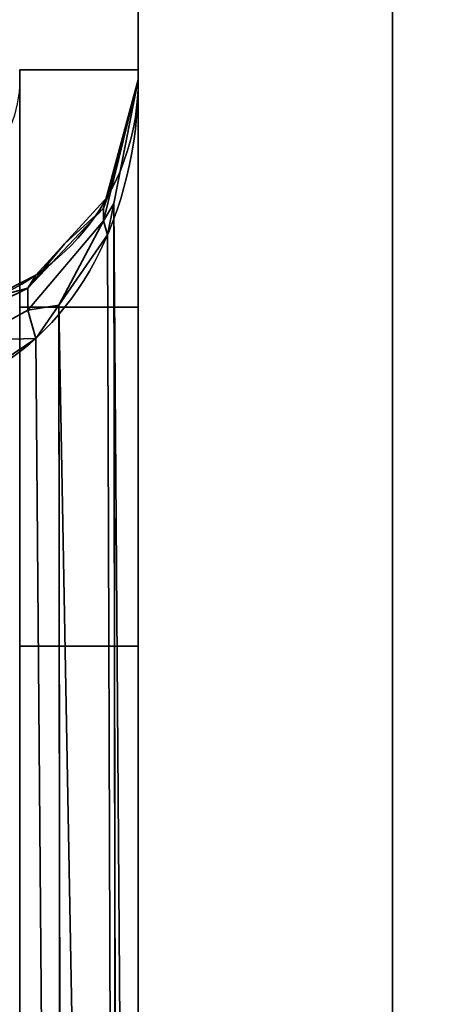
# Model space of a CAD drawing. Header units: millimetres. Extents: x -503 to 6703, y -110 to 249.
# Tile 60 of 256: x -315.2 to -312.71, y -7.11 to -1.3. Entities that reach past the tile are written whole.
import ezdxf

# ---------------------------------------------------------------- set-up
doc = ezdxf.new("R2010")
doc.units = ezdxf.units.MM
doc.layers.add('151', color=7, linetype='Continuous', true_color=0xffffff)

# ---------------------------------------------------------------- blocks, each defined once
blk = doc.blocks.new('UG_SURFACE_001')
at = {"layer": '151', "color": 252, "linetype": 'Continuous', "lineweight": 35}
for points in [[(502.5, -9.3, 2212.25), (502.5, 230.4, 2212.25), (-502.5, 230.4, 2212.25), (-502.5, -9.3, 2212.25)], [(-352.5, -9.3, 2062.2499), (-352.5, 230.4, 2062.2499), (352.5, 230.4, 2062.2499), (352.5, -9.3, 2062.2499)]]:
    blk.add_3dface(points, dxfattribs=at)
blk = doc.blocks.new('UG_SURFACE_048')
at = {"layer": '151', "color": 252, "linetype": 'Continuous', "lineweight": 35}
for points in [[(-314.5, -1.6, 1165), (-314.5, -1.6, 980), (-315.2, -1.6, 980), (-315.2, -1.6, 1165)], [(-314.5, -3, 1165), (-314.5, -1.6, 1165), (-315.2, -1.6, 1165), (-315.2, -3, 1165)], [(-315.2, -22.0201, 980), (-315.2, -1.6, 980), (-314.5, -1.6, 980), (-314.5, -22.0201, 980)], [(-314.5, -1.6, 980), (-314.5, -10.686, 983.9848), (-314.5, -11.1779, 983.7008)], [(-314.5, -11.1779, 983.7008), (-314.5, -11.7428, 983.6414), (-314.5, -22.0201, 980), (-314.5, -1.6, 980)], [(-314.5, -1.6, 980), (-314.5, -10.234, 985), (-314.5, -10.3521, 984.4444)], [(-314.5, -1.6, 980), (-314.5, -1.6, 1165), (-314.5, -1.659, 1005.5641)], [(-314.5, -10.3521, 984.4444), (-314.5, -10.686, 983.9848), (-314.5, -1.6, 980)], [(-314.5, -1.659, 1005.5641), (-314.5, -10.234, 985), (-314.5, -1.6, 980)], [(-314.5, -1.6, 1165), (-314.5, -1.659, 1164.436), (-314.5, -1.659, 1005.5641)], [(-314.5, -1.6, 1165), (-314.5, -3, 1165), (-314.5, -1.659, 1164.436)], [(-314.7049, -2.4906, 1163.9408), (-314.5, -1.659, 1164.436), (-314.6453, -2.3881, 1164.1217)], [(-314.6389, -2.1854, 1163.8892), (-314.5, -1.659, 1164.436), (-314.7049, -2.4151, 1163.8317)], [(-314.5, -1.659, 1164.436), (-314.7049, -2.4906, 1163.9408), (-314.7049, -2.4151, 1163.8317)], [(-314.7049, -2.4151, 1006.1682), (-314.5, -1.659, 1005.5641), (-314.6389, -2.1854, 1006.1108)], [(-314.6453, -2.3881, 1005.8782), (-314.5, -1.659, 1005.5641), (-314.7049, -2.4906, 1006.0592)], [(-314.5, -1.659, 1005.5641), (-314.7049, -2.4151, 1006.1682), (-314.7049, -2.4906, 1006.0592)], [(-314.6453, -2.3881, 1164.1217), (-314.5, -1.659, 1164.436), (-314.5, -22.0201, 1172.0912)], [(-314.5, -22.0201, 997.9088), (-314.5, -1.659, 1005.5641), (-314.6453, -2.3881, 1005.8782)], [(-314.5, -1.659, 1005.5641), (-314.5, -1.659, 1164.436), (-314.6389, -2.1854, 1163.8892), (-314.6389, -2.1854, 1006.1108)], [(-314.5, -1.659, 1005.5641), (-314.5, -8.7428, 994.8586), (-314.5, -8.1779, 994.7992)], [(-314.5, -22.0201, 1172.0912), (-314.5, -1.659, 1164.436), (-314.5, -3, 1165)], [(-314.5, -1.659, 1005.5641), (-314.5, -7.686, 994.5152), (-314.5, -7.3521, 994.0556)], [(-314.5, -1.659, 1005.5641), (-314.5, -22.0201, 997.9088), (-314.5, -9.283, 994.683), (-314.5, -8.7428, 994.8586)], [(-314.5, -8.1779, 994.7992), (-314.5, -7.686, 994.5152), (-314.5, -1.659, 1005.5641)], [(-314.5, -10.3521, 985.5556), (-314.5, -1.659, 1005.5641), (-314.5, -7.3521, 992.9444)], [(-314.5, -1.659, 1005.5641), (-314.5, -10.3521, 985.5556), (-314.5, -10.234, 985)], [(-314.5, -7.3521, 994.0556), (-314.5, -7.234, 993.5), (-314.5, -1.659, 1005.5641)], [(-314.5, -1.659, 1005.5641), (-314.5, -7.234, 993.5), (-314.5, -7.3521, 992.9444)], [(-314.7049, -2.4151, 1163.8317), (-314.6822, -2.3497, 1163.7186), (-314.6389, -2.1854, 1163.8892)], [(-314.6389, -2.1854, 1006.1108), (-314.6822, -2.3497, 1006.2814), (-314.7049, -2.4151, 1006.1682)], [(-314.6822, -2.3497, 1006.2814), (-314.6389, -2.1854, 1163.8892), (-314.6822, -2.3497, 1163.7186)], [(-314.6822, -2.3497, 1006.2814), (-314.6389, -2.1854, 1006.1108), (-314.6389, -2.1854, 1163.8892)], [(-314.9351, -2.6258, 1163.4319), (-314.6822, -2.3497, 1163.7186), (-314.7049, -2.4151, 1163.8317)], [(-314.6822, -2.3497, 1163.7186), (-314.9351, -2.6258, 1006.5682), (-314.6822, -2.3497, 1006.2814)], [(-314.6822, -2.3497, 1163.7186), (-314.9351, -2.6258, 1163.4319), (-314.9351, -2.6258, 1006.5682)], [(-314.7049, -2.4151, 1006.1682), (-314.6822, -2.3497, 1006.2814), (-314.9351, -2.6258, 1006.5682)], [(-314.7049, -2.4151, 1163.8317), (-315.1515, -2.888, 1163.4473), (-314.9351, -2.6258, 1163.4319)], [(-314.7049, -2.4151, 1163.8317), (-314.7049, -2.4906, 1163.9408), (-315.1515, -3.017, 1163.6335), (-315.1515, -2.888, 1163.4473)], [(-314.9351, -2.6258, 1006.5682), (-315.1515, -2.888, 1006.5528), (-314.7049, -2.4151, 1006.1682)], [(-314.7049, -2.4906, 1006.0592), (-314.7049, -2.4151, 1006.1682), (-315.1515, -2.888, 1006.5528), (-315.1515, -3.017, 1006.3665)], [(-314.6453, -2.3881, 1164.1217), (-314.6822, -2.5735, 1164.0419), (-314.7049, -2.4906, 1163.9408)], [(-314.7049, -2.4906, 1006.0592), (-314.6822, -2.5735, 1005.9581), (-314.6453, -2.3881, 1005.8782)], [(-314.6822, -2.5735, 1164.0419), (-314.6453, -2.3881, 1164.1217), (-314.6176, -22.2166, 1171.5686)], [(-314.6176, -22.2166, 998.4314), (-314.6453, -2.3881, 1005.8782), (-314.6822, -2.5735, 1005.9581)], [(-314.5, -22.0201, 1172.0912), (-314.6137, -22.2146, 1171.5738), (-314.6453, -2.3881, 1164.1217)], [(-314.6137, -22.2146, 1171.5738), (-314.6176, -22.2166, 1171.5686), (-314.6453, -2.3881, 1164.1217)], [(-314.6453, -2.3881, 1005.8782), (-314.6176, -22.2166, 998.4314), (-314.6137, -22.2146, 998.4262)], [(-314.6453, -2.3881, 1005.8782), (-314.6137, -22.2146, 998.4262), (-314.5, -22.0201, 997.9088)], [(-314.9692, -2.9883, 1163.8631), (-315.1515, -3.017, 1163.6335), (-314.7049, -2.4906, 1163.9408)], [(-314.7049, -2.4906, 1006.0592), (-315.1515, -3.017, 1006.3665), (-314.9692, -2.9883, 1006.1369)], [(-314.7049, -2.4906, 1163.9408), (-314.6822, -2.5735, 1164.0419), (-314.9692, -2.9883, 1163.8631)], [(-314.9692, -2.9883, 1006.1369), (-314.6822, -2.5735, 1005.9581), (-314.7049, -2.4906, 1006.0592)], [(-314.9692, -2.9883, 1163.8631), (-314.6822, -2.5735, 1164.0419), (-314.6176, -22.2166, 1171.5686)], [(-314.6176, -22.2166, 998.4314), (-314.6822, -2.5735, 1005.9581), (-314.9692, -2.9883, 1006.1369)], [(-315.1515, -2.888, 1163.4473), (-315.105, -2.8114, 1163.2391), (-314.9351, -2.6258, 1163.4319)], [(-314.9351, -2.6258, 1006.5682), (-315.105, -2.8114, 1006.7608), (-315.1515, -2.888, 1006.5528)], [(-315.105, -2.8114, 1006.7608), (-314.9351, -2.6258, 1163.4319), (-315.105, -2.8114, 1163.2391)], [(-315.105, -2.8114, 1006.7608), (-314.9351, -2.6258, 1006.5682), (-314.9351, -2.6258, 1163.4319)], [(-315.3678, -2.9453, 1163.1), (-315.105, -2.8114, 1163.2391), (-315.1515, -2.888, 1163.4473)], [(-315.105, -2.8114, 1163.2391), (-315.3678, -2.9453, 1006.9), (-315.105, -2.8114, 1006.7608)], [(-315.105, -2.8114, 1163.2391), (-315.3678, -2.9453, 1163.1), (-315.3678, -2.9453, 1006.9)], [(-315.1515, -2.888, 1006.5528), (-315.105, -2.8114, 1006.7608), (-315.3678, -2.9453, 1006.9)], [(-315.1515, -2.888, 1163.4473), (-315.4734, -3.0454, 1163.3161), (-315.3678, -2.9453, 1163.1)], [(-315.1515, -2.888, 1163.4473), (-315.1515, -3.017, 1163.6335), (-315.4734, -3.1951, 1163.5323), (-315.4734, -3.0454, 1163.3161)], [(-315.3678, -2.9453, 1006.9), (-315.4734, -3.0454, 1006.6839), (-315.1515, -2.888, 1006.5528)], [(-315.1515, -3.017, 1006.3665), (-315.1515, -2.888, 1006.5528), (-315.4734, -3.0454, 1006.6839), (-315.4734, -3.1951, 1006.4677)], [(-315.4734, -3.1951, 1163.5323), (-315.1515, -3.017, 1163.6335), (-315.105, -3.1848, 1163.7784)], [(-315.105, -3.1848, 1006.2215), (-315.1515, -3.017, 1006.3665), (-315.4734, -3.1951, 1006.4677)], [(-315.2, -3, 1177.3725), (-314.5, -3, 1177.3725), (-314.5, -3, 1165), (-315.2, -3, 1165)], [(-315.2, -5, 1190.0001), (-314.5, -5, 1190.0001), (-314.5, -3, 1177.3725), (-315.2, -3, 1177.3725)], [(-314.9692, -2.9883, 1163.8631), (-315.105, -3.1848, 1163.7784), (-315.1515, -3.017, 1163.6335)], [(-315.1515, -3.017, 1006.3665), (-315.105, -3.1848, 1006.2215), (-314.9692, -2.9883, 1006.1369)], [(-315.105, -3.1848, 1163.7784), (-314.9692, -2.9883, 1163.8631), (-314.9469, -22.3807, 1171.1322)], [(-314.9469, -22.3807, 998.8678), (-314.9692, -2.9883, 1006.1369), (-315.105, -3.1848, 1006.2215)], [(-314.6176, -22.2166, 1171.5686), (-314.944, -22.38, 1171.1339), (-314.9692, -2.9883, 1163.8631)], [(-314.944, -22.38, 1171.1339), (-314.9469, -22.3807, 1171.1322), (-314.9692, -2.9883, 1163.8631)], [(-314.9692, -2.9883, 1006.1369), (-314.9469, -22.3807, 998.8678), (-314.944, -22.38, 998.8661)], [(-314.9692, -2.9883, 1006.1369), (-314.944, -22.38, 998.8661), (-314.6176, -22.2166, 998.4314)], [(-314.5, -22.0201, 1190.0001), (-314.5, -3, 1165), (-314.5, -9.7051, 1175.6971)], [(-314.5, -7.686, 1177.5151), (-314.5, -7.3521, 1177.0556), (-314.5, -3, 1177.3725), (-314.5, -5, 1190.0001)], [(-314.5, -7.3521, 1177.0556), (-314.5, -7.234, 1176.5), (-314.5, -3, 1177.3725)], [(-314.5, -3, 1165), (-314.5, -22.0201, 1190.0001), (-314.5, -22.0201, 1172.0912)], [(-314.5, -3, 1165), (-314.5, -9.283, 1175.3169), (-314.5, -9.7051, 1175.6971)], [(-314.5, -3, 1165), (-314.5, -8.7428, 1175.1415), (-314.5, -9.283, 1175.3169)], [(-314.5, -3, 1165), (-314.5, -8.1779, 1175.2008), (-314.5, -8.7428, 1175.1415)], [(-314.5, -3, 1165), (-314.5, -7.686, 1175.4849), (-314.5, -8.1779, 1175.2008)], [(-314.5, -3, 1165), (-314.5, -7.3521, 1175.9443), (-314.5, -7.686, 1175.4849)], [(-314.5, -3, 1165), (-314.5, -7.234, 1176.5), (-314.5, -7.3521, 1175.9443)], [(-314.5, -3, 1165), (-314.5, -3, 1177.3725), (-314.5, -7.234, 1176.5)], [(-315.105, -3.1848, 1163.7784), (-315.4353, -3.4075, 1163.6825), (-315.4734, -3.1951, 1163.5323)], [(-315.4734, -3.1951, 1006.4677), (-315.4353, -3.4075, 1006.3175), (-315.105, -3.1848, 1006.2215)], [(-315.4353, -3.4075, 1163.6825), (-315.105, -3.1848, 1163.7784), (-314.9469, -22.3807, 1171.1322)], [(-314.9469, -22.3807, 998.8678), (-315.105, -3.1848, 1006.2215), (-315.4353, -3.4075, 1006.3175)], [(-314.9469, -22.3807, 1171.1322), (-315.4353, -22.4849, 1170.855), (-315.4353, -3.4075, 1163.6825)], [(-315.4353, -3.4075, 1006.3175), (-315.4353, -22.4849, 999.1449), (-314.9469, -22.3807, 998.8678)], [(-314.5, -22.0201, 1190.0001), (-314.5, -5, 1190.0001), (-315.2, -5, 1190.0001), (-315.2, -22.0201, 1190.0001)], [(-314.5, -5, 1190.0001), (-314.5, -8.1779, 1177.7992), (-314.5, -7.686, 1177.5151)], [(-314.5, -5, 1190.0001), (-314.5, -11.1779, 1186.2992), (-314.5, -10.686, 1186.0151)], [(-314.5, -10.686, 1186.0151), (-314.5, -10.3521, 1185.5556), (-314.5, -5, 1190.0001)], [(-314.5, -5, 1190.0001), (-314.5, -10.234, 1184.9999), (-314.5, -8.7428, 1177.8586), (-314.5, -8.1779, 1177.7992)], [(-314.5, -11.7428, 1186.3586), (-314.5, -11.1779, 1186.2992), (-314.5, -5, 1190.0001), (-314.5, -22.0201, 1190.0001)], [(-314.5, -10.3521, 1185.5556), (-314.5, -10.234, 1184.9999), (-314.5, -5, 1190.0001)]]:
    blk.add_3dface(points, dxfattribs=at)
blk = doc.blocks.new('UG_SURFACE_084')
at = {"layer": '151', "color": 252, "linetype": 'Continuous', "lineweight": 35}
for points in [[(-314.5, 62.62, 2021.75), (-314.5, 62.62, -7.75), (-314.5, -26.22, -7.75), (-314.5, -26.22, 2021.75)], [(-313, -26.22, 2020.2501), (-313, 62.62, 2020.2501), (-314.5, 62.62, 2021.75), (-314.5, -26.22, 2021.75)], [(-314.5, -26.22, -7.75), (-314.5, 62.62, -7.75), (-313, 62.62, -7.75), (-313, -26.22, -7.75)], [(-313, 62.62, 2020.2501), (-313, -26.22, 2020.2501), (-313, -26.22, -7.75), (-313, 62.62, -7.75)]]:
    blk.add_3dface(points, dxfattribs=at)
blk = doc.blocks.new('UG_SURFACE_085')
at = {"layer": '151', "color": 252, "linetype": 'Continuous', "lineweight": 35}
for points in [[(-314.5, 62.62, 2021.75), (-314.5, 62.62, -7.75), (-314.5, -26.22, -7.75), (-314.5, -26.22, 2021.75)], [(-313, -26.22, 2020.2501), (-313, 62.62, 2020.2501), (-314.5, 62.62, 2021.75), (-314.5, -26.22, 2021.75)], [(-314.5, -26.22, -7.75), (-314.5, 62.62, -7.75), (-313, 62.62, -7.75), (-313, -26.22, -7.75)], [(-313, 62.62, 2020.2501), (-313, -26.22, 2020.2501), (-313, -26.22, -7.75), (-313, 62.62, -7.75)]]:
    blk.add_3dface(points, dxfattribs=at)
blk = doc.blocks.new('UG_SURFACE_086')
at = {"layer": '151', "color": 252, "linetype": 'Continuous', "lineweight": 35}
for points in [[(-314.5, -26.22, 2021.75), (314.5, -26.22, 2021.75), (314.5, 62.62, 2021.75), (-314.5, 62.62, 2021.75)], [(-314.5, -26.22, 2021.75), (-314.5, 62.62, 2021.75), (-313, 62.62, 2020.2501), (-313, -26.22, 2020.2501)], [(-313, -26.22, 2020.2501), (-313, 62.62, 2020.2501), (313, 62.62, 2020.2501), (313, -26.22, 2020.2501)]]:
    blk.add_3dface(points, dxfattribs=at)
blk = doc.blocks.new('UG_SURFACE_091')
at = {"layer": '151', "color": 252, "linetype": 'Continuous', "lineweight": 35}
for points in [[(-314.5, -1.6, 1165), (-314.5, -1.6, 980), (-315.2, -1.6, 980), (-315.2, -1.6, 1165)], [(-314.5, -3, 1165), (-314.5, -1.6, 1165), (-315.2, -1.6, 1165), (-315.2, -3, 1165)], [(-315.2, -22.0201, 980), (-315.2, -1.6, 980), (-314.5, -1.6, 980), (-314.5, -22.0201, 980)], [(-314.5, -1.6, 980), (-314.5, -10.686, 983.9848), (-314.5, -11.1779, 983.7008)], [(-314.5, -11.1779, 983.7008), (-314.5, -11.7428, 983.6414), (-314.5, -22.0201, 980), (-314.5, -1.6, 980)], [(-314.5, -1.6, 980), (-314.5, -10.234, 985), (-314.5, -10.3521, 984.4444)], [(-314.5, -1.6, 980), (-314.5, -1.6, 1165), (-314.5, -1.659, 1005.5641)], [(-314.5, -10.3521, 984.4444), (-314.5, -10.686, 983.9848), (-314.5, -1.6, 980)], [(-314.5, -1.659, 1005.5641), (-314.5, -10.234, 985), (-314.5, -1.6, 980)], [(-314.5, -1.6, 1165), (-314.5, -1.659, 1164.436), (-314.5, -1.659, 1005.5641)], [(-314.5, -1.6, 1165), (-314.5, -3, 1165), (-314.5, -1.659, 1164.436)], [(-314.7049, -2.4906, 1163.9408), (-314.5, -1.659, 1164.436), (-314.6453, -2.3881, 1164.1217)], [(-314.6389, -2.1854, 1163.8892), (-314.5, -1.659, 1164.436), (-314.7049, -2.4151, 1163.8317)], [(-314.5, -1.659, 1164.436), (-314.7049, -2.4906, 1163.9408), (-314.7049, -2.4151, 1163.8317)], [(-314.7049, -2.4151, 1006.1682), (-314.5, -1.659, 1005.5641), (-314.6389, -2.1854, 1006.1108)], [(-314.6453, -2.3881, 1005.8782), (-314.5, -1.659, 1005.5641), (-314.7049, -2.4906, 1006.0592)], [(-314.5, -1.659, 1005.5641), (-314.7049, -2.4151, 1006.1682), (-314.7049, -2.4906, 1006.0592)], [(-314.6453, -2.3881, 1164.1217), (-314.5, -1.659, 1164.436), (-314.5, -22.0201, 1172.0912)], [(-314.5, -22.0201, 997.9088), (-314.5, -1.659, 1005.5641), (-314.6453, -2.3881, 1005.8782)], [(-314.5, -1.659, 1005.5641), (-314.5, -1.659, 1164.436), (-314.6389, -2.1854, 1163.8892), (-314.6389, -2.1854, 1006.1108)], [(-314.5, -1.659, 1005.5641), (-314.5, -8.7428, 994.8586), (-314.5, -8.1779, 994.7992)], [(-314.5, -22.0201, 1172.0912), (-314.5, -1.659, 1164.436), (-314.5, -3, 1165)], [(-314.5, -1.659, 1005.5641), (-314.5, -7.686, 994.5152), (-314.5, -7.3521, 994.0556)], [(-314.5, -1.659, 1005.5641), (-314.5, -22.0201, 997.9088), (-314.5, -9.283, 994.683), (-314.5, -8.7428, 994.8586)], [(-314.5, -8.1779, 994.7992), (-314.5, -7.686, 994.5152), (-314.5, -1.659, 1005.5641)], [(-314.5, -10.3521, 985.5556), (-314.5, -1.659, 1005.5641), (-314.5, -7.3521, 992.9444)], [(-314.5, -1.659, 1005.5641), (-314.5, -10.3521, 985.5556), (-314.5, -10.234, 985)], [(-314.5, -7.3521, 994.0556), (-314.5, -7.234, 993.5), (-314.5, -1.659, 1005.5641)], [(-314.5, -1.659, 1005.5641), (-314.5, -7.234, 993.5), (-314.5, -7.3521, 992.9444)], [(-314.7049, -2.4151, 1163.8317), (-314.6822, -2.3497, 1163.7186), (-314.6389, -2.1854, 1163.8892)], [(-314.6389, -2.1854, 1006.1108), (-314.6822, -2.3497, 1006.2814), (-314.7049, -2.4151, 1006.1682)], [(-314.6822, -2.3497, 1006.2814), (-314.6389, -2.1854, 1163.8892), (-314.6822, -2.3497, 1163.7186)], [(-314.6822, -2.3497, 1006.2814), (-314.6389, -2.1854, 1006.1108), (-314.6389, -2.1854, 1163.8892)], [(-314.9351, -2.6258, 1163.4319), (-314.6822, -2.3497, 1163.7186), (-314.7049, -2.4151, 1163.8317)], [(-314.6822, -2.3497, 1163.7186), (-314.9351, -2.6258, 1006.5682), (-314.6822, -2.3497, 1006.2814)], [(-314.6822, -2.3497, 1163.7186), (-314.9351, -2.6258, 1163.4319), (-314.9351, -2.6258, 1006.5682)], [(-314.7049, -2.4151, 1006.1682), (-314.6822, -2.3497, 1006.2814), (-314.9351, -2.6258, 1006.5682)], [(-314.7049, -2.4151, 1163.8317), (-315.1515, -2.888, 1163.4473), (-314.9351, -2.6258, 1163.4319)], [(-314.7049, -2.4151, 1163.8317), (-314.7049, -2.4906, 1163.9408), (-315.1515, -3.017, 1163.6335), (-315.1515, -2.888, 1163.4473)], [(-314.9351, -2.6258, 1006.5682), (-315.1515, -2.888, 1006.5528), (-314.7049, -2.4151, 1006.1682)], [(-314.7049, -2.4906, 1006.0592), (-314.7049, -2.4151, 1006.1682), (-315.1515, -2.888, 1006.5528), (-315.1515, -3.017, 1006.3665)], [(-314.6453, -2.3881, 1164.1217), (-314.6822, -2.5735, 1164.0419), (-314.7049, -2.4906, 1163.9408)], [(-314.7049, -2.4906, 1006.0592), (-314.6822, -2.5735, 1005.9581), (-314.6453, -2.3881, 1005.8782)], [(-314.6822, -2.5735, 1164.0419), (-314.6453, -2.3881, 1164.1217), (-314.6176, -22.2166, 1171.5686)], [(-314.6176, -22.2166, 998.4314), (-314.6453, -2.3881, 1005.8782), (-314.6822, -2.5735, 1005.9581)], [(-314.5, -22.0201, 1172.0912), (-314.6137, -22.2146, 1171.5738), (-314.6453, -2.3881, 1164.1217)], [(-314.6137, -22.2146, 1171.5738), (-314.6176, -22.2166, 1171.5686), (-314.6453, -2.3881, 1164.1217)], [(-314.6453, -2.3881, 1005.8782), (-314.6176, -22.2166, 998.4314), (-314.6137, -22.2146, 998.4262)], [(-314.6453, -2.3881, 1005.8782), (-314.6137, -22.2146, 998.4262), (-314.5, -22.0201, 997.9088)], [(-314.9692, -2.9883, 1163.8631), (-315.1515, -3.017, 1163.6335), (-314.7049, -2.4906, 1163.9408)], [(-314.7049, -2.4906, 1006.0592), (-315.1515, -3.017, 1006.3665), (-314.9692, -2.9883, 1006.1369)], [(-314.7049, -2.4906, 1163.9408), (-314.6822, -2.5735, 1164.0419), (-314.9692, -2.9883, 1163.8631)], [(-314.9692, -2.9883, 1006.1369), (-314.6822, -2.5735, 1005.9581), (-314.7049, -2.4906, 1006.0592)], [(-314.9692, -2.9883, 1163.8631), (-314.6822, -2.5735, 1164.0419), (-314.6176, -22.2166, 1171.5686)], [(-314.6176, -22.2166, 998.4314), (-314.6822, -2.5735, 1005.9581), (-314.9692, -2.9883, 1006.1369)], [(-315.1515, -2.888, 1163.4473), (-315.105, -2.8114, 1163.2391), (-314.9351, -2.6258, 1163.4319)], [(-314.9351, -2.6258, 1006.5682), (-315.105, -2.8114, 1006.7608), (-315.1515, -2.888, 1006.5528)], [(-315.105, -2.8114, 1006.7608), (-314.9351, -2.6258, 1163.4319), (-315.105, -2.8114, 1163.2391)], [(-315.105, -2.8114, 1006.7608), (-314.9351, -2.6258, 1006.5682), (-314.9351, -2.6258, 1163.4319)], [(-315.3678, -2.9453, 1163.1), (-315.105, -2.8114, 1163.2391), (-315.1515, -2.888, 1163.4473)], [(-315.105, -2.8114, 1163.2391), (-315.3678, -2.9453, 1006.9), (-315.105, -2.8114, 1006.7608)], [(-315.105, -2.8114, 1163.2391), (-315.3678, -2.9453, 1163.1), (-315.3678, -2.9453, 1006.9)], [(-315.1515, -2.888, 1006.5528), (-315.105, -2.8114, 1006.7608), (-315.3678, -2.9453, 1006.9)], [(-315.1515, -2.888, 1163.4473), (-315.4734, -3.0454, 1163.3161), (-315.3678, -2.9453, 1163.1)], [(-315.1515, -2.888, 1163.4473), (-315.1515, -3.017, 1163.6335), (-315.4734, -3.1951, 1163.5323), (-315.4734, -3.0454, 1163.3161)], [(-315.3678, -2.9453, 1006.9), (-315.4734, -3.0454, 1006.6839), (-315.1515, -2.888, 1006.5528)], [(-315.1515, -3.017, 1006.3665), (-315.1515, -2.888, 1006.5528), (-315.4734, -3.0454, 1006.6839), (-315.4734, -3.1951, 1006.4677)], [(-315.4734, -3.1951, 1163.5323), (-315.1515, -3.017, 1163.6335), (-315.105, -3.1848, 1163.7784)], [(-315.105, -3.1848, 1006.2215), (-315.1515, -3.017, 1006.3665), (-315.4734, -3.1951, 1006.4677)], [(-315.2, -3, 1177.3725), (-314.5, -3, 1177.3725), (-314.5, -3, 1165), (-315.2, -3, 1165)], [(-315.2, -5, 1190.0001), (-314.5, -5, 1190.0001), (-314.5, -3, 1177.3725), (-315.2, -3, 1177.3725)], [(-314.9692, -2.9883, 1163.8631), (-315.105, -3.1848, 1163.7784), (-315.1515, -3.017, 1163.6335)], [(-315.1515, -3.017, 1006.3665), (-315.105, -3.1848, 1006.2215), (-314.9692, -2.9883, 1006.1369)], [(-315.105, -3.1848, 1163.7784), (-314.9692, -2.9883, 1163.8631), (-314.9469, -22.3807, 1171.1322)], [(-314.9469, -22.3807, 998.8678), (-314.9692, -2.9883, 1006.1369), (-315.105, -3.1848, 1006.2215)], [(-314.6176, -22.2166, 1171.5686), (-314.944, -22.38, 1171.1339), (-314.9692, -2.9883, 1163.8631)], [(-314.944, -22.38, 1171.1339), (-314.9469, -22.3807, 1171.1322), (-314.9692, -2.9883, 1163.8631)], [(-314.9692, -2.9883, 1006.1369), (-314.9469, -22.3807, 998.8678), (-314.944, -22.38, 998.8661)], [(-314.9692, -2.9883, 1006.1369), (-314.944, -22.38, 998.8661), (-314.6176, -22.2166, 998.4314)], [(-314.5, -22.0201, 1190.0001), (-314.5, -3, 1165), (-314.5, -9.7051, 1175.6971)], [(-314.5, -7.686, 1177.5151), (-314.5, -7.3521, 1177.0556), (-314.5, -3, 1177.3725), (-314.5, -5, 1190.0001)], [(-314.5, -7.3521, 1177.0556), (-314.5, -7.234, 1176.5), (-314.5, -3, 1177.3725)], [(-314.5, -3, 1165), (-314.5, -22.0201, 1190.0001), (-314.5, -22.0201, 1172.0912)], [(-314.5, -3, 1165), (-314.5, -9.283, 1175.3169), (-314.5, -9.7051, 1175.6971)], [(-314.5, -3, 1165), (-314.5, -8.7428, 1175.1415), (-314.5, -9.283, 1175.3169)], [(-314.5, -3, 1165), (-314.5, -8.1779, 1175.2008), (-314.5, -8.7428, 1175.1415)], [(-314.5, -3, 1165), (-314.5, -7.686, 1175.4849), (-314.5, -8.1779, 1175.2008)], [(-314.5, -3, 1165), (-314.5, -7.3521, 1175.9443), (-314.5, -7.686, 1175.4849)], [(-314.5, -3, 1165), (-314.5, -7.234, 1176.5), (-314.5, -7.3521, 1175.9443)], [(-314.5, -3, 1165), (-314.5, -3, 1177.3725), (-314.5, -7.234, 1176.5)], [(-315.105, -3.1848, 1163.7784), (-315.4353, -3.4075, 1163.6825), (-315.4734, -3.1951, 1163.5323)], [(-315.4734, -3.1951, 1006.4677), (-315.4353, -3.4075, 1006.3175), (-315.105, -3.1848, 1006.2215)], [(-315.4353, -3.4075, 1163.6825), (-315.105, -3.1848, 1163.7784), (-314.9469, -22.3807, 1171.1322)], [(-314.9469, -22.3807, 998.8678), (-315.105, -3.1848, 1006.2215), (-315.4353, -3.4075, 1006.3175)], [(-314.9469, -22.3807, 1171.1322), (-315.4353, -22.4849, 1170.855), (-315.4353, -3.4075, 1163.6825)], [(-315.4353, -3.4075, 1006.3175), (-315.4353, -22.4849, 999.1449), (-314.9469, -22.3807, 998.8678)], [(-314.5, -22.0201, 1190.0001), (-314.5, -5, 1190.0001), (-315.2, -5, 1190.0001), (-315.2, -22.0201, 1190.0001)], [(-314.5, -5, 1190.0001), (-314.5, -8.1779, 1177.7992), (-314.5, -7.686, 1177.5151)], [(-314.5, -5, 1190.0001), (-314.5, -11.1779, 1186.2992), (-314.5, -10.686, 1186.0151)], [(-314.5, -10.686, 1186.0151), (-314.5, -10.3521, 1185.5556), (-314.5, -5, 1190.0001)], [(-314.5, -5, 1190.0001), (-314.5, -10.234, 1184.9999), (-314.5, -8.7428, 1177.8586), (-314.5, -8.1779, 1177.7992)], [(-314.5, -11.7428, 1186.3586), (-314.5, -11.1779, 1186.2992), (-314.5, -5, 1190.0001), (-314.5, -22.0201, 1190.0001)], [(-314.5, -10.3521, 1185.5556), (-314.5, -10.234, 1184.9999), (-314.5, -5, 1190.0001)]]:
    blk.add_3dface(points, dxfattribs=at)

msp = doc.modelspace()

# ---------------------------------------------------------------- linework, layer by layer
at = {"layer": '151', "color": 251, "linetype": 'Continuous', "lineweight": -3, "true_color": 0x636466}
for p, q in [((-314.5, -26.22, 2021.75), (-314.5, 62.62, 2021.75)), ((-314.5, 62.62, -7.75), (-314.5, -26.22, -7.75)), ((-314.5, -26.22, 2021.75), (-314.5, 62.62, 2021.75)), ((-314.5, 62.62, -7.75), (-314.5, -26.22, -7.75)), ((-314.5, -26.22, 2021.75), (-314.5, 62.62, 2021.75)), ((-313, 62.62, -7.75), (-313, -26.22, -7.75)), ((-313, 62.62, -7.75), (-313, -26.22, -7.75)), ((-313, -26.22, 2020.25), (-313, 62.62, 2020.25)), ((-313, -26.22, 2020.25), (-313, 62.62, 2020.25)), ((-313, -26.22, 2020.25), (-313, 62.62, 2020.25)), ((-314.5, -1.6, 980), (-315.2, -1.6, 980)), ((-315.2, -1.6, 1165), (-315.2, -1.6, 980)), ((-314.5, -1.6, 1165), (-315.2, -1.6, 1165)), ((-315.2, -1.6, 1165), (-315.2, -3, 1165)), ((-315.2, -22.0201, 980), (-315.2, -1.6, 980)), ((-315.2, -22.0201, 980), (-315.2, -1.6, 980)), ((-315.2, -1.6, 1165), (-315.2, -1.6, 980)), ((-314.5, -1.6, 1165), (-315.2, -1.6, 1165)), ((-315.2, -1.6, 1165), (-315.2, -3, 1165)), ((-314.5, -1.6, 980), (-315.2, -1.6, 980)), ((-314.5, -3, 1165), (-314.5, -1.6, 1165)), ((-314.5, -22.0201, 980), (-314.5, -1.6, 980)), ((-314.5, -1.6, 1165), (-314.5, -1.6, 980)), ((-314.5, -3, 1165), (-314.5, -1.6, 1165)), ((-314.5, -1.6, 1165), (-314.5, -1.6, 980)), ((-314.5, -22.0201, 980), (-314.5, -1.6, 980)), ((-315.2, -1.659, 1006.6233), (-315.2, -1.659, 1163.3767)), ((-315.2, -1.659, 1006.6233), (-315.2, -1.659, 1163.3767)), ((-314.5, -22.0201, 1172.0912), (-314.5, -1.659, 1164.4359)), ((-314.5, -1.659, 1005.5641), (-314.5, -22.0201, 997.9088)), ((-314.5, -1.659, 1164.4359), (-314.5, -1.659, 1005.5641)), ((-314.5, -22.0201, 1172.0912), (-314.5, -1.659, 1164.4359)), ((-314.5, -1.659, 1005.5641), (-314.5, -22.0201, 997.9088)), ((-314.5, -1.659, 1164.4359), (-314.5, -1.659, 1005.5641)), ((-315.2, -2.5942, 1164.7876), (-315.2, -22.0201, 1172.0912)), ((-315.2, -22.0201, 997.9088), (-315.2, -2.5942, 1005.2124)), ((-315.2, -2.5942, 1164.7876), (-315.2, -22.0201, 1172.0912)), ((-315.2, -22.0201, 997.9088), (-315.2, -2.5942, 1005.2124)), ((-315.2, -3, 1177.3725), (-314.5, -3, 1177.3725)), ((-315.2, -3, 1177.3725), (-315.2, -3, 1165)), ((-315.2, -5, 1190), (-315.2, -3, 1177.3725)), ((-314.5, -3, 1165), (-315.2, -3, 1165)), ((-314.5, -3, 1165), (-315.2, -3, 1165)), ((-315.2, -3, 1177.3725), (-314.5, -3, 1177.3725)), ((-315.2, -3, 1177.3725), (-315.2, -3, 1165)), ((-315.2, -5, 1190), (-315.2, -3, 1177.3725)), ((-314.5, -3, 1177.3725), (-314.5, -3, 1165)), ((-314.5, -3, 1177.3725), (-314.5, -5, 1190)), ((-314.5, -3, 1177.3725), (-314.5, -3, 1165)), ((-314.5, -3, 1177.3725), (-314.5, -5, 1190)), ((-315.2, -22.0201, 1190), (-315.2, -5, 1190)), ((-314.5, -5, 1190), (-315.2, -5, 1190)), ((-315.2, -22.0201, 1190), (-315.2, -5, 1190)), ((-314.5, -5, 1190), (-315.2, -5, 1190)), ((-314.5, -22.0201, 1190), (-314.5, -5, 1190)), ((-314.5, -22.0201, 1190), (-314.5, -5, 1190))]:
    msp.add_line(p, q, dxfattribs=at)
at = {"layer": '151', "color": 251, "linetype": 'Continuous', "lineweight": -3, "true_color": 0x636466, "extrusion": (0, 0, -1)}
for centre in [(315.9, -1.659, -1163.3767), (315.9, -1.659, -1006.6233), (315.9, -1.659, -1006.6233), (315.9, -1.659, -1163.3767)]:
    msp.add_arc(centre, 0.7, 180, 270, dxfattribs=at)
at = {"layer": '151', "color": 251, "linetype": 'Continuous', "lineweight": -3, "true_color": 0x636466, "extrusion": (4.32051e-16, 0.72035, 0.69361)}
msp.add_ellipse((-315.9, -1.659, 1005.5641), major_axis=(0, 1.4, -1.454), ratio=0.69361, start_param=3.47998, end_param=4.712389, dxfattribs=at)
msp.add_ellipse((-315.9, -1.659, 1005.5641), major_axis=(0, 1.4, -1.454), ratio=0.69361, start_param=3.47998, end_param=4.712389, dxfattribs=at)
at = {"layer": '151', "color": 251, "linetype": 'Continuous', "lineweight": -3, "true_color": 0x636466, "extrusion": (4.32051e-16, 0.72035, -0.69361)}
msp.add_ellipse((-315.9, -1.659, 1164.4359), major_axis=(0, 1.4, 1.454), ratio=0.69361, start_param=1.570796, end_param=2.803205, dxfattribs=at)
msp.add_ellipse((-315.9, -1.659, 1164.4359), major_axis=(0, 1.4, 1.454), ratio=0.69361, start_param=1.570796, end_param=2.803205, dxfattribs=at)
at = {"layer": '151', "color": 251, "linetype": 'Continuous', "lineweight": -3, "true_color": 0x636466, "extrusion": (-2.37351e-16, -0.395731, 0.918367)}
msp.add_ellipse((-315.9, -1.659, 1164.4359), major_axis=(0, 1.8537, 0.7988), ratio=0.69361, start_param=3.47998, end_param=4.712389, dxfattribs=at)
msp.add_ellipse((-315.9, -1.659, 1164.4359), major_axis=(0, 1.8537, 0.7988), ratio=0.69361, start_param=3.47998, end_param=4.712389, dxfattribs=at)
at = {"layer": '151', "color": 251, "linetype": 'Continuous', "lineweight": -3, "true_color": 0x636466, "extrusion": (-2.37351e-16, -0.395731, -0.918367)}
msp.add_ellipse((-315.9, -1.659, 1005.5641), major_axis=(0, 1.8537, -0.7988), ratio=0.69361, start_param=1.570796, end_param=2.803205, dxfattribs=at)
msp.add_ellipse((-315.9, -1.659, 1005.5641), major_axis=(0, 1.8537, -0.7988), ratio=0.69361, start_param=1.570796, end_param=2.803205, dxfattribs=at)
at = {"layer": '151', "color": 251, "linetype": 'Continuous', "lineweight": -3, "true_color": 0x636466, "extrusion": (1, 0, 0)}
for centre, major_axis, start_param, end_param in [((-315.2, -3.059, 1006.6233), (0, 0, -1.4957), 0.338388, 1.570796), ((-315.2, -3.059, 1163.3767), (0, 0, 1.4957), 4.712389, 5.944798), ((-315.2, -3.059, 1163.3767), (0, 0, 1.4957), 4.712389, 5.944798), ((-315.2, -3.059, 1006.6233), (0, 0, -1.4957), 0.338388, 1.570796)]:
    msp.add_ellipse(centre, major_axis=major_axis, ratio=0.936029, start_param=start_param, end_param=end_param, dxfattribs=at)

# ---------------------------------------------------------------- block references
at = {"layer": '151', "color": 251, "linetype": 'Continuous', "lineweight": -3, "true_color": 0x636466}
for name in ['UG_SURFACE_001', 'UG_SURFACE_084', 'UG_SURFACE_085', 'UG_SURFACE_086', 'UG_SURFACE_048', 'UG_SURFACE_091']:
    msp.add_blockref(name, (0, 0), dxfattribs=at)

doc.saveas('drawing.dxf')
